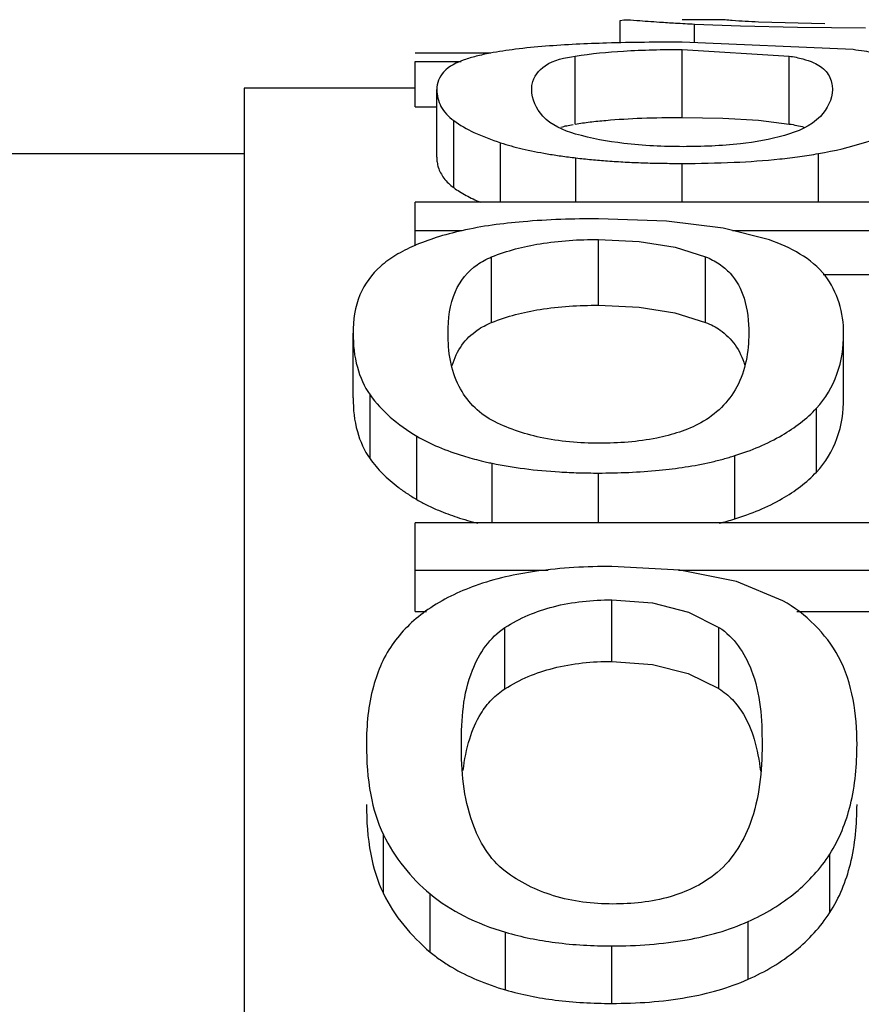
# Paper-space layout 'Sheet' of a CAD drawing. Header units: inches. Extents: x 0.2 to 10.8, y 0.2 to 8.3.
# Tile 88 of 256: x 3.8654 to 3.8802, y 2.1042 to 2.1215. Entities that reach past the tile are written whole.
import ezdxf

# ---------------------------------------------------------------- set-up
doc = ezdxf.new("R2010")
doc.units = ezdxf.units.IN
doc.header["$MEASUREMENT"] = 0
doc.layers.get('0').update_dxf_attribs({"lineweight": 5})

psp = doc.layouts.new('Sheet')

# ---------------------------------------------------------------- linework, layer by layer
at = {"color": 0, "linetype": 'ByBlock', "lineweight": -3}
for p, q in [((3.875963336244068, 2.12145951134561), (3.876025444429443, 2.121471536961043)), ((3.875963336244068, 2.121066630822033), (3.875963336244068, 2.12145951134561)), ((3.877679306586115, 2.121471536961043), (3.877046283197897, 2.121471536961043)), ((3.879549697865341, 2.121399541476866), (3.878385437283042, 2.12143141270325)), ((3.877265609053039, 2.121396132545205), (3.878075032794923, 2.121363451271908)), ((3.877265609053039, 2.121079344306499), (3.877265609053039, 2.121396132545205)), ((3.878075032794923, 2.121363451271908), (3.879072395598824, 2.121340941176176)), ((3.879072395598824, 2.121340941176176), (3.880267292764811, 2.121332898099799)), ((3.880047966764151, 2.120947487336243), (3.877046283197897, 2.121079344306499)), ((3.877046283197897, 2.120950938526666), (3.878928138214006, 2.120834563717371)), ((3.877046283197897, 2.119757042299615), (3.877046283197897, 2.120950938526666)), ((3.873691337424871, 2.120884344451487), (3.872363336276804, 2.120884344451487)), ((3.872363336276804, 2.12074041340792), (3.873171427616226, 2.12074041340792)), ((3.872363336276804, 2.119943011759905), (3.872363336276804, 2.12074041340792)), ((3.875173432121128, 2.119641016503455), (3.875173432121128, 2.12083353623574)), ((3.878928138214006, 2.1196420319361), (3.878928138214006, 2.120834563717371)), ((3.872363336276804, 2.120271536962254), (3.869363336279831, 2.120271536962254)), ((3.869363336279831, 2.120269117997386), (3.869363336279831, 1.917974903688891)), ((3.87274232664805, 2.119059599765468), (3.87274232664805, 2.12024522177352)), ((3.872363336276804, 2.119943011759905), (3.87274232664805, 2.119943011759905)), ((3.873039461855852, 2.118524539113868), (3.873039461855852, 2.119703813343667)), ((3.877046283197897, 2.119757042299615), (3.877762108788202, 2.119744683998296)), ((3.877762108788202, 2.119744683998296), (3.878390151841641, 2.119706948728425)), ((3.878390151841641, 2.119706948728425), (3.878928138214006, 2.1196420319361)), ((3.873862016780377, 2.118267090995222), (3.873862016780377, 2.119312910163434)), ((3.863301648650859, 2.119122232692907), (3.869363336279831, 2.119122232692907)), ((3.875183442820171, 2.118267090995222), (3.875183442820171, 2.119047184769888)), ((3.879439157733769, 2.118267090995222), (3.879439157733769, 2.119122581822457)), ((3.877046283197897, 2.118267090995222), (3.877046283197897, 2.118950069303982)), ((3.888363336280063, 2.118267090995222), (3.872363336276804, 2.118267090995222)), ((3.872363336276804, 2.117500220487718), (3.872363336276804, 2.118267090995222)), ((3.872363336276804, 2.117772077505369), (3.873183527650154, 2.117772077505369)), ((3.875578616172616, 2.116460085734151), (3.875578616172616, 2.117614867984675)), ((3.87793293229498, 2.117772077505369), (3.881620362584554, 2.117772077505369)), ((3.873705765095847, 2.116157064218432), (3.873705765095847, 2.117308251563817)), ((3.877460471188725, 2.116159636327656), (3.877460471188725, 2.117310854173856)), ((3.879522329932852, 2.11699796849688), (3.881620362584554, 2.11699796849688)), ((3.871274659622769, 2.114831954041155), (3.871274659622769, 2.115967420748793)), ((3.879882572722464, 2.114831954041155), (3.879882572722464, 2.115967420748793)), ((3.871571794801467, 2.113765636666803), (3.871571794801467, 2.114888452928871)), ((3.879405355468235, 2.113532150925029), (3.879405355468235, 2.11465219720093)), ((3.872394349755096, 2.113047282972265), (3.872394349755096, 2.114161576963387)), ((3.877971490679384, 2.112708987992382), (3.877971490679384, 2.11381926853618)), ((3.873715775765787, 2.112638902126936), (3.873715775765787, 2.113685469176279)), ((3.875578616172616, 2.112638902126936), (3.875578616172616, 2.113514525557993)), ((3.888363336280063, 2.112638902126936), (3.872363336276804, 2.112638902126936)), ((3.872363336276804, 2.111080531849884), (3.872363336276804, 2.112638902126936)), ((3.872363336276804, 2.111807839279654), (3.87470009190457, 2.111807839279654)), ((3.876982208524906, 2.111807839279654), (3.884885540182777, 2.111807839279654)), ((3.87581272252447, 2.110207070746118), (3.87581272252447, 2.111287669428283)), ((3.872363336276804, 2.111080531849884), (3.872561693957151, 2.111080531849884)), ((3.879062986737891, 2.111080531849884), (3.882491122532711, 2.111080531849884)), ((3.873939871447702, 2.109726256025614), (3.873939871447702, 2.110801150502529)), ((3.877694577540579, 2.109730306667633), (3.877694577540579, 2.110805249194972)), ((3.871805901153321, 2.106132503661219), (3.871805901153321, 2.107164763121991)), ((3.879639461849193, 2.105796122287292), (3.879639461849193, 2.106824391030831)), ((3.87262845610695, 2.10510393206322), (3.87262845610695, 2.106123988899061)), ((3.878205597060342, 2.104625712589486), (3.878205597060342, 2.105640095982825)), ((3.873949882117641, 2.10443978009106), (3.873949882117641, 2.105451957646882)), ((3.87581272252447, 2.104203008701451), (3.87581272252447, 2.105212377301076))]:
    psp.add_line(p, q, dxfattribs=at)
for points in [[(3.878580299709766, 2.117605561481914), (3.8777708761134, 2.117813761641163), (3.876773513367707, 2.117936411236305), (3.875578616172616, 2.117977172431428)], [(3.875578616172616, 2.117614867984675), (3.876296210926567, 2.117581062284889), (3.876924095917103, 2.117479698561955), (3.877460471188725, 2.117310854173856)], [(3.875578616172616, 2.116460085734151), (3.876294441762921, 2.116426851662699), (3.876922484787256, 2.116326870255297), (3.877460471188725, 2.116159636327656)], [(3.878814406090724, 2.111272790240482), (3.878004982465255, 2.111607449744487), (3.877007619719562, 2.111806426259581), (3.87581272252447, 2.111872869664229)], [(3.87581272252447, 2.111287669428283), (3.876530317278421, 2.111233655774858), (3.877158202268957, 2.111072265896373), (3.877694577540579, 2.110805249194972)], [(3.87581272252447, 2.110207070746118), (3.876528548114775, 2.110153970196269), (3.877156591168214, 2.10999477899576), (3.877694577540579, 2.109730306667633)]]:
    psp.add_lwpolyline(points, dxfattribs=at)
for points, knots in [([(3.876025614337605, 2.121472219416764), (3.876101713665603, 2.121472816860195), (3.876309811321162, 2.121456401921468), (3.876517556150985, 2.121441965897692), (3.876649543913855, 2.121432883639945)], [0, 0, 0, 0, 0.365168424, 1, 1, 1, 1]), ([(3.876649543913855, 2.121432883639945), (3.876744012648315, 2.121426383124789), (3.876949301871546, 2.121413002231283), (3.877154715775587, 2.121401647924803), (3.877265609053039, 2.121396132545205)], [0, 0, 0, 0, 0.4602906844, 1, 1, 1, 1]), ([(3.878385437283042, 2.12143141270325), (3.878232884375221, 2.12143766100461), (3.877997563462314, 2.121449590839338), (3.877762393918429, 2.121473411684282), (3.877679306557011, 2.121472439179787)], [0, 0, 0, 0, 0.6475730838, 1, 1, 1, 1]), ([(3.877046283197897, 2.121079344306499), (3.876605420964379, 2.121079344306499), (3.875806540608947, 2.121071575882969), (3.875008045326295, 2.121035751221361), (3.874651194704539, 2.121006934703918)], [0, 0, 0, 0, 0.551854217, 1, 1, 1, 1]), ([(3.874651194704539, 2.121006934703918), (3.874474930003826, 2.120992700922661), (3.874149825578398, 2.12096145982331), (3.873826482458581, 2.120913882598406), (3.873679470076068, 2.120885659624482)], [0, 0, 0, 0, 0.5415598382, 1, 1, 1, 1]), ([(3.875173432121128, 2.12083353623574), (3.875454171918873, 2.120879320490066), (3.876078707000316, 2.120937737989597), (3.876704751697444, 2.120950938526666), (3.877046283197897, 2.120950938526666)], [0, 0, 0, 0, 0.4544052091, 1, 1, 1, 1]), ([(3.880420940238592, 2.120888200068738), (3.880361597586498, 2.12089967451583), (3.880237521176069, 2.120921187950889), (3.880112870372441, 2.120938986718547), (3.880047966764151, 2.120947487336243)], [0, 0, 0, 0, 0.4800790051, 1, 1, 1, 1]), ([(3.873223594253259, 2.120766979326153), (3.873092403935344, 2.120719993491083), (3.872848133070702, 2.120614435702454), (3.87274232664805, 2.120356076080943), (3.87274232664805, 2.12024522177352)], [0, 0, 0, 0, 0.5569457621, 1, 1, 1, 1]), ([(3.873679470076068, 2.120885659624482), (3.87359680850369, 2.120869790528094), (3.873443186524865, 2.120836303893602), (3.873292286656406, 2.120791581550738), (3.873223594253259, 2.120766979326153)], [0, 0, 0, 0, 0.5356565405, 1, 1, 1, 1]), ([(3.87441607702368, 2.120343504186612), (3.874438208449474, 2.120472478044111), (3.874665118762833, 2.120751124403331), (3.874990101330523, 2.120803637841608), (3.875173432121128, 2.12083353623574)], [0, 0, 0, 0, 0.4133104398, 1, 1, 1, 1]), ([(3.878928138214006, 2.120834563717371), (3.879007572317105, 2.12082161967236), (3.879153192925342, 2.120792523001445), (3.879294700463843, 2.120745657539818), (3.879356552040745, 2.120717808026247)], [0, 0, 0, 0, 0.5426445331, 1, 1, 1, 1]), ([(3.879356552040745, 2.120717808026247), (3.87943809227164, 2.12068109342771), (3.879589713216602, 2.120587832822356), (3.87966402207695, 2.120422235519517), (3.879677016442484, 2.120342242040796)], [0, 0, 0, 0, 0.5245872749, 1, 1, 1, 1]), ([(3.87274232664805, 2.12024522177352), (3.87274232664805, 2.120144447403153), (3.872797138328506, 2.119928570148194), (3.872950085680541, 2.119770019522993), (3.873039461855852, 2.119703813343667)], [0, 0, 0, 0, 0.4753486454, 1, 1, 1, 1]), ([(3.874408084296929, 2.12024522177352), (3.874408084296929, 2.120262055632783), (3.874409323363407, 2.120294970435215), (3.874413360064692, 2.120327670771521), (3.87441607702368, 2.120343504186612)], [0, 0, 0, 0, 0.5116877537, 1, 1, 1, 1]), ([(3.875175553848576, 2.119466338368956), (3.874965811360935, 2.11952639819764), (3.874588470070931, 2.119686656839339), (3.874408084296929, 2.120077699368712), (3.874408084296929, 2.12024522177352)], [0, 0, 0, 0, 0.5656604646, 1, 1, 1, 1]), ([(3.879684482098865, 2.12024522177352), (3.879684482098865, 2.120074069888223), (3.879473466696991, 2.119666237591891), (3.879072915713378, 2.119507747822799), (3.878844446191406, 2.119440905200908)], [0, 0, 0, 0, 0.4182611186, 1, 1, 1, 1]), ([(3.879677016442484, 2.120342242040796), (3.87967955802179, 2.120326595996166), (3.879683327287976, 2.120294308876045), (3.879684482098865, 2.120261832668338), (3.879684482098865, 2.12024522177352)], [0, 0, 0, 0, 0.4882977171, 1, 1, 1, 1]), ([(3.873039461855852, 2.119703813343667), (3.873149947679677, 2.119621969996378), (3.873417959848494, 2.119472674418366), (3.873703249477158, 2.119364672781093), (3.873862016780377, 2.119312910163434)], [0, 0, 0, 0, 0.4515661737, 1, 1, 1, 1]), ([(3.875173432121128, 2.119641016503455), (3.875259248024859, 2.119654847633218), (3.875437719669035, 2.119679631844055), (3.875616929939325, 2.119698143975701), (3.875709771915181, 2.119706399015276)], [0, 0, 0, 0, 0.4825546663, 1, 1, 1, 1]), ([(3.875709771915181, 2.119706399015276), (3.875919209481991, 2.119725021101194), (3.876364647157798, 2.11975047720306), (3.876810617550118, 2.119757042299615), (3.877046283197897, 2.119757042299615)], [0, 0, 0, 0, 0.4715181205, 1, 1, 1, 1]), ([(3.874921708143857, 2.119587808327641), (3.874955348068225, 2.119597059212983), (3.875025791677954, 2.11961417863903), (3.87509694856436, 2.119627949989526), (3.875133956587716, 2.119634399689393)], [0, 0, 0, 0, 0.481525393, 1, 1, 1, 1]), ([(3.878928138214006, 2.1196420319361), (3.878972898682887, 2.119634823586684), (3.879058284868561, 2.119619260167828), (3.879142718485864, 2.119599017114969), (3.879182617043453, 2.119587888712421)], [0, 0, 0, 0, 0.5225667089, 1, 1, 1, 1]), ([(3.879439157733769, 2.119122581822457), (3.879720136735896, 2.11917292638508), (3.880211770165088, 2.119284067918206), (3.880684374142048, 2.119469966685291), (3.88087302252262, 2.119578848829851)], [0, 0, 0, 0, 0.5671989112, 1, 1, 1, 1]), ([(3.877064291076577, 2.119244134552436), (3.876717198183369, 2.119244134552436), (3.876081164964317, 2.11927351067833), (3.875452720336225, 2.11938697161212), (3.875175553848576, 2.119466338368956)], [0, 0, 0, 0, 0.5462598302, 1, 1, 1, 1]), ([(3.878844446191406, 2.119440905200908), (3.878592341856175, 2.119367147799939), (3.877998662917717, 2.119267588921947), (3.877400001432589, 2.119244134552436), (3.877064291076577, 2.119244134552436)], [0, 0, 0, 0, 0.4389704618, 1, 1, 1, 1]), ([(3.873862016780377, 2.119312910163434), (3.873986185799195, 2.119272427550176), (3.8742565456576, 2.119198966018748), (3.874531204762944, 2.119144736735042), (3.874678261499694, 2.119119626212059)], [0, 0, 0, 0, 0.4667898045, 1, 1, 1, 1]), ([(3.87274232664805, 2.119059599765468), (3.87274232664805, 2.119029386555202), (3.872746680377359, 2.118969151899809), (3.872760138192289, 2.118910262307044), (3.872769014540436, 2.118881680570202)], [0, 0, 0, 0, 0.5023683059, 1, 1, 1, 1]), ([(3.874678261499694, 2.119119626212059), (3.874759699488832, 2.119105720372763), (3.87492782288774, 2.119079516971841), (3.875096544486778, 2.119057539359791), (3.875183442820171, 2.119047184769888)], [0, 0, 0, 0, 0.4856099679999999, 1, 1, 1, 1]), ([(3.875183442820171, 2.119047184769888), (3.875274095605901, 2.119036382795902), (3.875459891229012, 2.119016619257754), (3.875646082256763, 2.119001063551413), (3.875741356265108, 2.118994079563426)], [0, 0, 0, 0, 0.4886643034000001, 1, 1, 1, 1]), ([(3.875741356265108, 2.118994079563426), (3.875842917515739, 2.118986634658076), (3.876050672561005, 2.118973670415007), (3.876258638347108, 2.118964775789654), (3.876364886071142, 2.118961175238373)], [0, 0, 0, 0, 0.4892502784, 1, 1, 1, 1]), ([(3.877046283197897, 2.118950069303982), (3.877350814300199, 2.118950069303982), (3.877923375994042, 2.118961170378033), (3.878494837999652, 2.119000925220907), (3.878761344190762, 2.119028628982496)], [0, 0, 0, 0, 0.5319567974, 1, 1, 1, 1]), ([(3.878761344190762, 2.119028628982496), (3.878879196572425, 2.119040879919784), (3.879105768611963, 2.119067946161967), (3.879331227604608, 2.119103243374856), (3.879439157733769, 2.119122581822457)], [0, 0, 0, 0, 0.5193710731, 1, 1, 1, 1]), ([(3.872769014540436, 2.118881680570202), (3.872790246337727, 2.118813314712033), (3.872862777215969, 2.118676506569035), (3.87297515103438, 2.118571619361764), (3.873039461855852, 2.118524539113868)], [0, 0, 0, 0, 0.4731795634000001, 1, 1, 1, 1]), ([(3.876364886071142, 2.118961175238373), (3.876476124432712, 2.118957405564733), (3.876703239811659, 2.11895181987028), (3.876930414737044, 2.118950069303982), (3.877046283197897, 2.118950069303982)], [0, 0, 0, 0, 0.4899496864, 1, 1, 1, 1]), ([(3.873039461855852, 2.118524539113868), (3.873072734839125, 2.11850018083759), (3.873143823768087, 2.118452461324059), (3.873217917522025, 2.118409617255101), (3.873256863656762, 2.118388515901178)], [0, 0, 0, 0, 0.4821170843, 1, 1, 1, 1]), ([(3.873256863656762, 2.118388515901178), (3.873296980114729, 2.118366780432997), (3.873381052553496, 2.118324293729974), (3.873467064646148, 2.118285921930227), (3.873511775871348, 2.118267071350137)], [0, 0, 0, 0, 0.4846189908, 1, 1, 1, 1]), ([(3.875578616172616, 2.117977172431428), (3.875137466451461, 2.117977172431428), (3.874334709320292, 2.117953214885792), (3.873536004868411, 2.11784849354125), (3.873183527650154, 2.117768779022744)], [0, 0, 0, 0, 0.5496997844, 1, 1, 1, 1]), ([(3.873183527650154, 2.117768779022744), (3.873032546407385, 2.117734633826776), (3.872748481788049, 2.117660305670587), (3.872472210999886, 2.117559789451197), (3.872345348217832, 2.117504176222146)], [0, 0, 0, 0, 0.5277470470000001, 1, 1, 1, 1]), ([(3.873705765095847, 2.117308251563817), (3.873976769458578, 2.117420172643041), (3.874599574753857, 2.117577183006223), (3.875236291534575, 2.117614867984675), (3.875578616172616, 2.117614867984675)], [0, 0, 0, 0, 0.4613561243, 1, 1, 1, 1]), ([(3.879882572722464, 2.115967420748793), (3.879882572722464, 2.116321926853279), (3.879661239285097, 2.117111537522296), (3.878945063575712, 2.117476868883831), (3.878580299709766, 2.117605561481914)], [0, 0, 0, 0, 0.4782180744, 1, 1, 1, 1]), ([(3.872345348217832, 2.117504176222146), (3.872234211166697, 2.117455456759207), (3.872027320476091, 2.117350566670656), (3.871838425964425, 2.117214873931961), (3.871755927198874, 2.117142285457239)], [0, 0, 0, 0, 0.5247798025, 1, 1, 1, 1]), ([(3.873453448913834, 2.117172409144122), (3.873491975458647, 2.117199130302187), (3.873573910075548, 2.117248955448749), (3.873660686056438, 2.117289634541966), (3.873705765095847, 2.117308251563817)], [0, 0, 0, 0, 0.4901428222, 1, 1, 1, 1]), ([(3.877460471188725, 2.117310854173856), (3.877542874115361, 2.117276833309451), (3.877698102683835, 2.117196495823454), (3.877831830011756, 2.117083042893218), (3.877888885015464, 2.117020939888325)], [0, 0, 0, 0, 0.5138822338, 1, 1, 1, 1]), ([(3.871755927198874, 2.117142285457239), (3.871601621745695, 2.117006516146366), (3.87133551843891, 2.116640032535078), (3.871274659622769, 2.116195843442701), (3.871274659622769, 2.115967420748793)], [0, 0, 0, 0, 0.4736256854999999, 1, 1, 1, 1]), ([(3.872940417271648, 2.115967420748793), (3.872940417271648, 2.116215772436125), (3.872989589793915, 2.116680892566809), (3.873287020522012, 2.117056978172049), (3.873453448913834, 2.117172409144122)], [0, 0, 0, 0, 0.5508004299, 1, 1, 1, 1]), ([(3.877888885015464, 2.117020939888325), (3.878002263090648, 2.116897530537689), (3.878183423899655, 2.116553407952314), (3.878216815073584, 2.116174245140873), (3.878216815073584, 2.115967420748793)], [0, 0, 0, 0, 0.4475970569, 1, 1, 1, 1]), ([(3.873705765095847, 2.116157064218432), (3.873977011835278, 2.116267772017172), (3.874599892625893, 2.116422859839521), (3.875236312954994, 2.116460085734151), (3.875578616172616, 2.116460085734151)], [0, 0, 0, 0, 0.4611710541, 1, 1, 1, 1]), ([(3.873454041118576, 2.116023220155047), (3.873492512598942, 2.116049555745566), (3.873574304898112, 2.11609865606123), (3.873660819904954, 2.116138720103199), (3.873705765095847, 2.116157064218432)], [0, 0, 0, 0, 0.4898992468, 1, 1, 1, 1]), ([(3.877460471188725, 2.116159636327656), (3.877506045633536, 2.11614104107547), (3.877593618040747, 2.116100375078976), (3.877676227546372, 2.116050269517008), (3.877714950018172, 2.116023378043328)], [0, 0, 0, 0, 0.5107810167, 1, 1, 1, 1]), ([(3.871274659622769, 2.115967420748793), (3.871274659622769, 2.115766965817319), (3.871313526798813, 2.115386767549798), (3.871469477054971, 2.115032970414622), (3.871571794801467, 2.114888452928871)], [0, 0, 0, 0, 0.5309696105, 1, 1, 1, 1]), ([(3.873707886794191, 2.11444273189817), (3.87346477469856, 2.114571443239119), (3.873027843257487, 2.115037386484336), (3.872940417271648, 2.115650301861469), (3.872940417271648, 2.115967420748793)], [0, 0, 0, 0, 0.4645079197, 1, 1, 1, 1]), ([(3.873013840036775, 2.115402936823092), (3.87305151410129, 2.115529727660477), (3.873160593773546, 2.115769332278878), (3.873350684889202, 2.115952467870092), (3.873454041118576, 2.116023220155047)], [0, 0, 0, 0, 0.5136226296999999, 1, 1, 1, 1]), ([(3.878216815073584, 2.115967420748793), (3.878216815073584, 2.115646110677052), (3.878109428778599, 2.115004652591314), (3.877638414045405, 2.114536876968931), (3.877376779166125, 2.114395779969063)], [0, 0, 0, 0, 0.5194433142, 1, 1, 1, 1]), ([(3.877714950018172, 2.116023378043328), (3.877815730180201, 2.115953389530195), (3.878000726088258, 2.115772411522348), (3.878106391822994, 2.115537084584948), (3.878143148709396, 2.115412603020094)], [0, 0, 0, 0, 0.4859482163, 1, 1, 1, 1]), ([(3.879405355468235, 2.11465219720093), (3.879562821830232, 2.114822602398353), (3.879815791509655, 2.115243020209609), (3.879882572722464, 2.115724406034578), (3.879882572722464, 2.115967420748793)], [0, 0, 0, 0, 0.4884281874, 1, 1, 1, 1]), ([(3.871571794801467, 2.114888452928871), (3.871673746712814, 2.114744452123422), (3.871926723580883, 2.114471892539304), (3.872229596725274, 2.114259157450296), (3.872394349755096, 2.114161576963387)], [0, 0, 0, 0, 0.479555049, 1, 1, 1, 1]), ([(3.871274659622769, 2.114831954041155), (3.871274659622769, 2.114633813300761), (3.871313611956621, 2.114257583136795), (3.871469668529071, 2.113908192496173), (3.871571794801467, 2.113765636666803)], [0, 0, 0, 0, 0.5304929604, 1, 1, 1, 1]), ([(3.879405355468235, 2.113532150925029), (3.879562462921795, 2.113700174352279), (3.879815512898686, 2.114115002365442), (3.879882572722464, 2.11459171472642), (3.879882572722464, 2.114831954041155)], [0, 0, 0, 0, 0.4891471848, 1, 1, 1, 1]), ([(3.877971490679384, 2.11381926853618), (3.878259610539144, 2.113911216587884), (3.878779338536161, 2.114123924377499), (3.879232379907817, 2.114465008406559), (3.879405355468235, 2.11465219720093)], [0, 0, 0, 0, 0.5426720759, 1, 1, 1, 1]), ([(3.875596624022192, 2.114037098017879), (3.875248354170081, 2.114037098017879), (3.87459688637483, 2.114090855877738), (3.873973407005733, 2.114302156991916), (3.873707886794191, 2.11444273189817)], [0, 0, 0, 0, 0.5368679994, 1, 1, 1, 1]), ([(3.877376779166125, 2.114395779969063), (3.877136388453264, 2.114266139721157), (3.876544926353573, 2.114079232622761), (3.875933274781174, 2.114037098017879), (3.875596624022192, 2.114037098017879)], [0, 0, 0, 0, 0.4479056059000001, 1, 1, 1, 1]), ([(3.872394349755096, 2.114161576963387), (3.872515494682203, 2.114089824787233), (3.872782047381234, 2.113958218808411), (3.873061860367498, 2.113859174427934), (3.873210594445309, 2.113813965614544)], [0, 0, 0, 0, 0.4752682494, 1, 1, 1, 1]), ([(3.873210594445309, 2.113813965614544), (3.873261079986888, 2.113798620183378), (3.873364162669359, 2.113769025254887), (3.873468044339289, 2.113742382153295), (3.873520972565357, 2.113729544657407)], [0, 0, 0, 0, 0.4920889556, 1, 1, 1, 1]), ([(3.877556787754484, 2.113706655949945), (3.877628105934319, 2.113722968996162), (3.877767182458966, 2.113757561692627), (3.877904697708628, 2.113797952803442), (3.877971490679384, 2.11381926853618)], [0, 0, 0, 0, 0.5106382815, 1, 1, 1, 1]), ([(3.871571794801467, 2.113765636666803), (3.871638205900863, 2.113672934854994), (3.871791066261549, 2.113494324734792), (3.871968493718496, 2.113340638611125), (3.872063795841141, 2.113267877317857)], [0, 0, 0, 0, 0.4874592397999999, 1, 1, 1, 1]), ([(3.873520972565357, 2.113729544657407), (3.873553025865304, 2.113721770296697), (3.873617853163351, 2.113706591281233), (3.873682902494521, 2.113692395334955), (3.873715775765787, 2.113685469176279)], [0, 0, 0, 0, 0.4954012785, 1, 1, 1, 1]), ([(3.873715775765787, 2.113685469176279), (3.873902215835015, 2.113646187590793), (3.874294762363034, 2.11358171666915), (3.874690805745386, 2.113546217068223), (3.874897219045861, 2.113533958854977)], [0, 0, 0, 0, 0.4795579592, 1, 1, 1, 1]), ([(3.875578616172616, 2.113514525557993), (3.875934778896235, 2.113514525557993), (3.876598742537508, 2.113540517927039), (3.877257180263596, 2.113638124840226), (3.877556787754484, 2.113706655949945)], [0, 0, 0, 0, 0.5367873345, 1, 1, 1, 1]), ([(3.874897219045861, 2.113533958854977), (3.875008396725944, 2.113527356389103), (3.875235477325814, 2.11351758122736), (3.875462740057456, 2.113514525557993), (3.875578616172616, 2.113514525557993)], [0, 0, 0, 0, 0.4900934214, 1, 1, 1, 1]), ([(3.877971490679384, 2.112708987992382), (3.878259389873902, 2.112799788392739), (3.878778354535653, 2.113009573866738), (3.879232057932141, 2.113346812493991), (3.879405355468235, 2.113532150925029)], [0, 0, 0, 0, 0.5433229, 1, 1, 1, 1]), ([(3.872063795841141, 2.113267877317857), (3.872115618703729, 2.113228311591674), (3.872223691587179, 2.113151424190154), (3.872336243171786, 2.113081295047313), (3.872394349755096, 2.113047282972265)], [0, 0, 0, 0, 0.4919683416, 1, 1, 1, 1]), ([(3.872394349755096, 2.113047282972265), (3.87245364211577, 2.113012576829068), (3.872577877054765, 2.112945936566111), (3.872706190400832, 2.11288761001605), (3.872772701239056, 2.112859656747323)], [0, 0, 0, 0, 0.4877768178, 1, 1, 1, 1]), ([(3.872772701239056, 2.112859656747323), (3.872879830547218, 2.112814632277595), (3.87310700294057, 2.112731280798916), (3.873339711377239, 2.112665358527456), (3.873461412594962, 2.11263490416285)], [0, 0, 0, 0, 0.4808665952, 1, 1, 1, 1]), ([(3.877697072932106, 2.112631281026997), (3.877743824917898, 2.112643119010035), (3.87783568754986, 2.112667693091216), (3.877926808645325, 2.112694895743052), (3.877971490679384, 2.112708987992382)], [0, 0, 0, 0, 0.5072350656, 1, 1, 1, 1]), ([(3.87581272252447, 2.111872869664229), (3.875371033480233, 2.111872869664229), (3.87456086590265, 2.111833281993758), (3.873762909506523, 2.111660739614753), (3.873417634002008, 2.111534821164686)], [0, 0, 0, 0, 0.5458284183, 1, 1, 1, 1]), ([(3.873417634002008, 2.111534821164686), (3.873126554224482, 2.111428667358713), (3.872590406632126, 2.111174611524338), (3.872152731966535, 2.110764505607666), (3.871990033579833, 2.110540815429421)], [0, 0, 0, 0, 0.5283335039, 1, 1, 1, 1]), ([(3.873939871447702, 2.110801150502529), (3.874198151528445, 2.110969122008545), (3.874812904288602, 2.111224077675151), (3.875468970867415, 2.111287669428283), (3.87581272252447, 2.111287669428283)], [0, 0, 0, 0, 0.4726501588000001, 1, 1, 1, 1]), ([(3.880116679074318, 2.108748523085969), (3.880116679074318, 2.109272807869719), (3.879973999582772, 2.110305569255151), (3.879217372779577, 2.111045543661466), (3.878814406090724, 2.111272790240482)], [0, 0, 0, 0, 0.5312380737, 1, 1, 1, 1]), ([(3.873174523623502, 2.108748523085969), (3.873174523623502, 2.109187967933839), (3.873221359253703, 2.109957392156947), (3.87367665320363, 2.110629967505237), (3.873939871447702, 2.110801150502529)], [0, 0, 0, 0, 0.5832580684, 1, 1, 1, 1]), ([(3.877694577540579, 2.110805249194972), (3.877957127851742, 2.110634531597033), (3.87840889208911, 2.109958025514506), (3.878450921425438, 2.109188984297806), (3.878450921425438, 2.108748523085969)], [0, 0, 0, 0, 0.4155501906, 1, 1, 1, 1]), ([(3.871990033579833, 2.110540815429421), (3.871822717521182, 2.110310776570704), (3.871563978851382, 2.109722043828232), (3.871508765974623, 2.109090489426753), (3.871508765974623, 2.108748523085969)], [0, 0, 0, 0, 0.454092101, 1, 1, 1, 1]), ([(3.873939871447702, 2.109726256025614), (3.87419857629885, 2.109892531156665), (3.874813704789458, 2.110144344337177), (3.875469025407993, 2.110207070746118), (3.87581272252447, 2.110207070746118)], [0, 0, 0, 0, 0.4722327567, 1, 1, 1, 1]), ([(3.873516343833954, 2.109289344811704), (3.873571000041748, 2.109377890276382), (3.873696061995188, 2.109541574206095), (3.873855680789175, 2.109672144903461), (3.873939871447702, 2.109726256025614)], [0, 0, 0, 0, 0.5097370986, 1, 1, 1, 1]), ([(3.877694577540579, 2.109730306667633), (3.877780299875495, 2.109675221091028), (3.877942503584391, 2.109541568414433), (3.87806797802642, 2.109373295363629), (3.878122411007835, 2.109282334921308)], [0, 0, 0, 0, 0.4901206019, 1, 1, 1, 1]), ([(3.873206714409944, 2.108291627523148), (3.873228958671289, 2.108480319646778), (3.873293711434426, 2.108826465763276), (3.873432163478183, 2.1091529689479), (3.873516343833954, 2.109289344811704)], [0, 0, 0, 0, 0.5424455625, 1, 1, 1, 1]), ([(3.878122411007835, 2.109282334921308), (3.878204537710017, 2.109145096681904), (3.87833848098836, 2.108817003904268), (3.878400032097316, 2.108470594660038), (3.878421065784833, 2.108281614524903)], [0, 0, 0, 0, 0.456849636, 1, 1, 1, 1]), ([(3.871508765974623, 2.108748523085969), (3.871508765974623, 2.108453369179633), (3.871544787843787, 2.107911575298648), (3.871697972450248, 2.107385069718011), (3.871805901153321, 2.107164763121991)], [0, 0, 0, 0, 0.5460985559, 1, 1, 1, 1]), ([(3.87394199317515, 2.106524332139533), (3.873668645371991, 2.106731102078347), (3.873238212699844, 2.107475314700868), (3.873174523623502, 2.108287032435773), (3.873174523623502, 2.108748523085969)], [0, 0, 0, 0, 0.4261734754, 1, 1, 1, 1]), ([(3.878450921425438, 2.108748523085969), (3.878450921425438, 2.108281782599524), (3.878373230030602, 2.10743471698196), (3.877902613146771, 2.106681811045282), (3.87761088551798, 2.106457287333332)], [0, 0, 0, 0, 0.5590608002, 1, 1, 1, 1]), ([(3.879639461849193, 2.106824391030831), (3.879807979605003, 2.107086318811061), (3.880058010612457, 2.107721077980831), (3.880116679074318, 2.108392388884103), (3.880116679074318, 2.108748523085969)], [0, 0, 0, 0, 0.4665371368, 1, 1, 1, 1]), ([(3.871508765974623, 2.107697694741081), (3.871508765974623, 2.107405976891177), (3.871544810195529, 2.106870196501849), (3.87169810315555, 2.106349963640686), (3.871805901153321, 2.106132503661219)], [0, 0, 0, 0, 0.5458484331, 1, 1, 1, 1]), ([(3.879639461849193, 2.105796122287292), (3.879807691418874, 2.106054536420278), (3.880057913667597, 2.106681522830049), (3.880116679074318, 2.107345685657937), (3.880116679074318, 2.107697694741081)], [0, 0, 0, 0, 0.4669420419, 1, 1, 1, 1]), ([(3.871805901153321, 2.107164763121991), (3.871903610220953, 2.106965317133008), (3.8721436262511, 2.106586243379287), (3.872458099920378, 2.106267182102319), (3.87262845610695, 2.106123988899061)], [0, 0, 0, 0, 0.4994947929, 1, 1, 1, 1]), ([(3.878205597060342, 2.105640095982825), (3.87850241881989, 2.105773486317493), (3.879049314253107, 2.106096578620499), (3.879476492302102, 2.106571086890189), (3.879639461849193, 2.106824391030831)], [0, 0, 0, 0, 0.5193226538, 1, 1, 1, 1]), ([(3.875830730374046, 2.105947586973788), (3.8754807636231, 2.105947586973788), (3.874806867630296, 2.106027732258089), (3.874195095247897, 2.106332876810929), (3.87394199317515, 2.106524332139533)], [0, 0, 0, 0, 0.5244328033, 1, 1, 1, 1]), ([(3.87761088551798, 2.106457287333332), (3.877382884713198, 2.106281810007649), (3.876799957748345, 2.106009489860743), (3.876168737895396, 2.105947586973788), (3.875830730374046, 2.105947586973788)], [0, 0, 0, 0, 0.4598075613, 1, 1, 1, 1]), ([(3.871805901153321, 2.106132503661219), (3.871903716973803, 2.10593518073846), (3.872144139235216, 2.105560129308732), (3.872458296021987, 2.105245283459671), (3.87262845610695, 2.10510393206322)], [0, 0, 0, 0, 0.4988957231, 1, 1, 1, 1]), ([(3.87262845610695, 2.106123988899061), (3.872808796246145, 2.105972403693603), (3.873231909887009, 2.105702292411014), (3.87369940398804, 2.105526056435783), (3.873949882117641, 2.105451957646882)], [0, 0, 0, 0, 0.4742118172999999, 1, 1, 1, 1]), ([(3.878205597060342, 2.104625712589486), (3.878502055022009, 2.104757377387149), (3.879048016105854, 2.1050758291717), (3.879476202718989, 2.10554534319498), (3.879639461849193, 2.105796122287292)], [0, 0, 0, 0, 0.5201584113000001, 1, 1, 1, 1]), ([(3.87581272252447, 2.105212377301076), (3.876254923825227, 2.105212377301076), (3.877071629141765, 2.105266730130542), (3.877865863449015, 2.105487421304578), (3.878205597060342, 2.105640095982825)], [0, 0, 0, 0, 0.542802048, 1, 1, 1, 1]), ([(3.873949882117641, 2.105451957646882), (3.874233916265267, 2.105367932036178), (3.874852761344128, 2.105245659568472), (3.875481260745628, 2.105212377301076), (3.87581272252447, 2.105212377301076)], [0, 0, 0, 0, 0.4719119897, 1, 1, 1, 1]), ([(3.87262845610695, 2.10510393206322), (3.872686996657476, 2.105055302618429), (3.872809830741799, 2.104961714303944), (3.87293963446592, 2.104878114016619), (3.87300680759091, 2.104838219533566)], [0, 0, 0, 0, 0.4934421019, 1, 1, 1, 1]), ([(3.87300680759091, 2.104838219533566), (3.873148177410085, 2.104754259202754), (3.873455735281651, 2.104601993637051), (3.873779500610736, 2.104489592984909), (3.873949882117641, 2.10443978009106)], [0, 0, 0, 0, 0.4808569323, 1, 1, 1, 1]), ([(3.87581272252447, 2.104203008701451), (3.87625488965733, 2.104203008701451), (3.877071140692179, 2.104256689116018), (3.877865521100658, 2.104474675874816), (3.878205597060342, 2.104625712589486)], [0, 0, 0, 0, 0.5430198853, 1, 1, 1, 1]), ([(3.873949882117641, 2.10443978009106), (3.874234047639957, 2.104356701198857), (3.874852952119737, 2.104235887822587), (3.875481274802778, 2.104203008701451), (3.87581272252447, 2.104203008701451)], [0, 0, 0, 0, 0.471803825, 1, 1, 1, 1])]:
    psp.add_open_spline(points, degree=3, knots=knots, dxfattribs=at)

doc.saveas('drawing.dxf')
